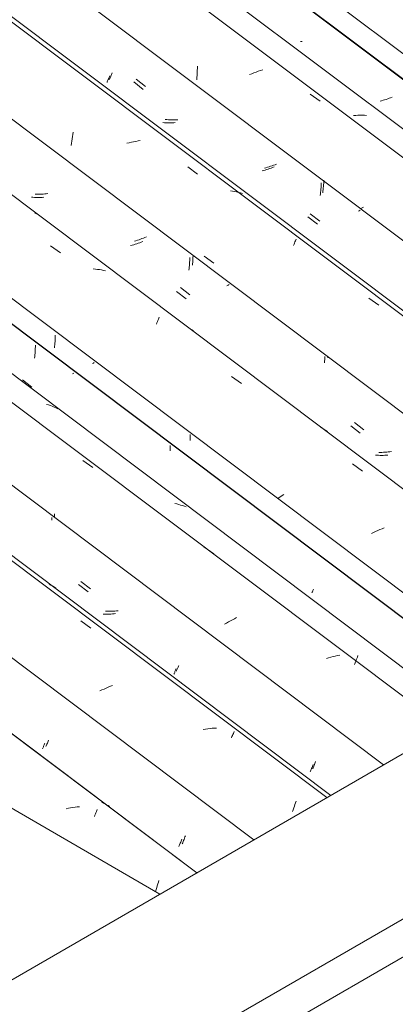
# Model space of a CAD drawing. Header units: metres. Extents: x 6.5 to 21.8, y 0.6 to 11.2.
# Tile 97 of 107: x 12.376 to 12.739, y 8.804 to 9.753. Entities that reach past the tile are written whole.
import ezdxf

# ---------------------------------------------------------------- set-up
doc = ezdxf.new("R2010")
doc.units = ezdxf.units.M
doc.layers.add('A-GLAZ-CWMG', color=7, linetype='Continuous', lineweight=5)
doc.layers.add('A-ROOF', color=7, linetype='Continuous', lineweight=5)

# ---------------------------------------------------------------- blocks, each defined once
blk = doc.blocks.new('FP_70-ISO_02')
at = {"layer": 'A-GLAZ-CWMG'}
blk.add_line((12.54702, 8.93116), (11.05613, 10.05016), dxfattribs=at)
at = {"layer": 'A-GLAZ-CWMG', "color": 9, "true_color": 0xc0c0c0}
for p, q in [((12.42312, 8.99341), (12.42096, 8.99299)), ((12.42528, 8.99378), (12.42312, 8.99341)), ((12.42744, 8.99411), (12.42528, 8.99378)), ((12.42959, 8.99439), (12.42744, 8.99411)), ((12.43173, 8.99462), (12.42959, 8.99439)), ((12.43386, 8.9948), (12.43173, 8.99462)), ((12.44819, 8.98551), (12.4487, 8.98675)), ((12.4487, 8.98675), (12.4492, 8.98794)), ((12.4492, 8.98794), (12.44968, 8.98908)), ((12.44968, 8.98908), (12.45015, 8.99018)), ((12.45015, 8.99018), (12.45061, 8.99122)), ((12.45061, 8.99122), (12.45104, 8.99221)), ((12.50889, 8.91874), (12.50943, 8.92046)), ((12.50943, 8.92046), (12.50998, 8.92215)), ((12.50998, 8.92215), (12.51054, 8.9238)), ((12.50728, 8.91333), (12.50781, 8.91517)), ((12.50781, 8.91517), (12.50834, 8.91697)), ((12.50834, 8.91697), (12.50889, 8.91874))]:
    blk.add_line(p, q, dxfattribs=at)
blk = doc.blocks.new('FP_71-ISO_02')
at = {"layer": 'A-GLAZ-CWMG', "color": 9, "true_color": 0xc0c0c0}
for p, q in [((12.39871, 9.05185), (12.39898, 9.0525)), ((12.39898, 9.0525), (12.39927, 9.05318)), ((12.39927, 9.05318), (12.39957, 9.05389)), ((12.39957, 9.05389), (12.39989, 9.05464)), ((12.39989, 9.05464), (12.40021, 9.05543)), ((12.40021, 9.05543), (12.40054, 9.05625)), ((12.39819, 9.05067), (12.39844, 9.05124)), ((12.39844, 9.05124), (12.39871, 9.05185)), ((12.5298, 8.9566), (12.53012, 8.95737)), ((12.53012, 8.95737), (12.53045, 8.95817)), ((12.53045, 8.95817), (12.53078, 8.959)), ((12.53078, 8.959), (12.53112, 8.95987)), ((12.53112, 8.95987), (12.53148, 8.96077)), ((12.53148, 8.96077), (12.53183, 8.96171)), ((12.53183, 8.96171), (12.53219, 8.96267)), ((12.53219, 8.96267), (12.53256, 8.96367))]:
    blk.add_line(p, q, dxfattribs=at)
blk = doc.blocks.new('FP_72-ISO_02')
at = {"layer": 'A-GLAZ-CWMG'}
blk.add_line((12.67637, 9.00584), (11.18559, 10.12475), dxfattribs=at)
at = {"layer": 'A-GLAZ-CWMG', "color": 9, "true_color": 0xc0c0c0}
for p, q in [((12.40634, 9.20851), (12.40467, 9.20942)), ((12.40798, 9.20755), (12.40634, 9.20851)), ((12.40958, 9.20654), (12.40798, 9.20755)), ((12.41114, 9.20547), (12.40958, 9.20654)), ((12.43514, 9.17396), (12.44475, 9.167)), ((12.45961, 9.10921), (12.45756, 9.10831)), ((12.46167, 9.11009), (12.45961, 9.10921)), ((12.46376, 9.11093), (12.46167, 9.11009)), ((12.46585, 9.11173), (12.46376, 9.11093)), ((12.45553, 9.10739), (12.45352, 9.10643)), ((12.45756, 9.10831), (12.45553, 9.10739)), ((12.5555, 9.06976), (12.55334, 9.06943)), ((12.55765, 9.07004), (12.5555, 9.06976)), ((12.55979, 9.07028), (12.55765, 9.07004)), ((12.56192, 9.07046), (12.55979, 9.07028)), ((12.56405, 9.07059), (12.56192, 9.07046)), ((12.56616, 9.07068), (12.56405, 9.07059)), ((12.58046, 9.06129), (12.58095, 9.06243)), ((12.58095, 9.06243), (12.58142, 9.06352)), ((12.58142, 9.06352), (12.58188, 9.06456)), ((12.58188, 9.06456), (12.58232, 9.06555)), ((12.58232, 9.06555), (12.58273, 9.06649)), ((12.58273, 9.06649), (12.58313, 9.06737)), ((12.64063, 8.99376), (12.64119, 8.99546)), ((12.64119, 8.99546), (12.64174, 8.99711)), ((12.64174, 8.99711), (12.6423, 8.99872)), ((12.6423, 8.99872), (12.64285, 9.00028)), ((12.63954, 8.99026), (12.64009, 8.99203)), ((12.64009, 8.99203), (12.64063, 8.99376))]:
    blk.add_line(p, q, dxfattribs=at)
blk = doc.blocks.new('FP_73-ISO_02')
at = {"layer": 'A-GLAZ-CWMG', "color": 9, "true_color": 0xc0c0c0}
for p, q in [((12.40969, 9.27347), (12.40973, 9.27471)), ((12.40973, 9.27471), (12.40976, 9.27596)), ((12.40976, 9.27596), (12.40976, 9.2772)), ((12.43528, 9.21191), (12.44452, 9.20477)), ((12.4605, 9.18331), (12.45901, 9.18338)), ((12.462, 9.18328), (12.4605, 9.18331)), ((12.4635, 9.18328), (12.462, 9.18328)), ((12.46501, 9.18331), (12.4635, 9.18328)), ((12.46653, 9.18337), (12.46501, 9.18331)), ((12.46805, 9.18346), (12.46653, 9.18337)), ((12.46957, 9.18358), (12.46805, 9.18346)), ((12.47109, 9.18373), (12.46957, 9.18358)), ((12.52813, 9.12736), (12.52842, 9.12803)), ((12.52842, 9.12803), (12.52872, 9.12874)), ((12.52872, 9.12874), (12.52903, 9.12949)), ((12.52903, 9.12949), (12.52935, 9.13026)), ((12.52935, 9.13026), (12.52968, 9.13107)), ((12.52735, 9.12556), (12.5276, 9.12612)), ((12.5276, 9.12612), (12.52786, 9.12672)), ((12.52786, 9.12672), (12.52813, 9.12736)), ((12.6596, 9.033), (12.65993, 9.03383)), ((12.65993, 9.03383), (12.66027, 9.03469)), ((12.66027, 9.03469), (12.66062, 9.03558)), ((12.66062, 9.03558), (12.66098, 9.03651)), ((12.66098, 9.03651), (12.66134, 9.03747)), ((12.66134, 9.03747), (12.6617, 9.03846)), ((12.65896, 9.03145), (12.65927, 9.03221)), ((12.65927, 9.03221), (12.6596, 9.033))]:
    blk.add_line(p, q, dxfattribs=at)
blk = doc.blocks.new('FP_74-ISO_02')
at = {"layer": 'A-GLAZ-CWMG'}
blk.add_line((12.78754, 9.07002), (11.38259, 10.12451), dxfattribs=at)
blk = doc.blocks.new('FP_75-ISO_02')
at = {"layer": 'A-GLAZ-CWMG', "color": 9, "true_color": 0xc0c0c0}
for p, q in [((12.39083, 9.43028), (12.39095, 9.43181)), ((12.39095, 9.43181), (12.39106, 9.43335)), ((12.39106, 9.43335), (12.39114, 9.43489)), ((12.39114, 9.43489), (12.3912, 9.43644)), ((12.3912, 9.43644), (12.39124, 9.43798)), ((12.39124, 9.43798), (12.39126, 9.43953)), ((12.39051, 9.42724), (12.39068, 9.42875)), ((12.39068, 9.42875), (12.39083, 9.43028)), ((12.42837, 9.41282), (12.42774, 9.41247)), ((12.37877, 9.40625), (12.38801, 9.39911)), ((12.42774, 9.41247), (12.4271, 9.41211)), ((12.52126, 9.33798), (12.52132, 9.33967)), ((12.52132, 9.33967), (12.52135, 9.34135)), ((12.52135, 9.34135), (12.52135, 9.34304))]:
    blk.add_line(p, q, dxfattribs=at)
blk = doc.blocks.new('Rectangular Mullion - Telha Fibrocimento - Ondulada-1908998-ISO_02')
at = {"layer": 'A-GLAZ-CWMG'}
for p, q in [((12.84422, 9.10275), (11.43927, 10.15724)), ((12.84451, 9.10292), (11.43957, 10.15741)), ((12.60206, 8.96294), (11.19711, 10.01743))]:
    blk.add_line(p, q, dxfattribs=at)
for name in ['FP_72-ISO_02', 'FP_74-ISO_02', 'FP_75-ISO_02', 'FP_70-ISO_02', 'FP_73-ISO_02', 'FP_71-ISO_02']:
    blk.add_blockref(name, (0, 0), dxfattribs=at)
blk = doc.blocks.new('FP_84-ISO_02')
at = {"layer": 'A-GLAZ-CWMG'}
blk.add_line((12.54701, 8.93116), (11.14231, 9.98546), dxfattribs=at)
at = {"layer": 'A-GLAZ-CWMG', "color": 9, "true_color": 0xc0c0c0}
for p, q in [((12.45571, 8.99921), (12.45506, 8.99952)), ((12.45716, 8.99846), (12.45571, 8.99921)), ((12.45859, 8.99766), (12.45716, 8.99846)), ((12.45999, 8.99682), (12.45859, 8.99766)), ((12.46136, 8.99594), (12.45999, 8.99682)), ((12.4627, 8.99501), (12.46136, 8.99594))]:
    blk.add_line(p, q, dxfattribs=at)
blk = doc.blocks.new('FP_85-ISO_02')
at = {"layer": 'A-GLAZ-CWMG', "color": 9, "true_color": 0xc0c0c0}
for p, q in [((12.40139, 9.05276), (12.40173, 9.05355)), ((12.40173, 9.05355), (12.40208, 9.05437)), ((12.40208, 9.05437), (12.40245, 9.05524)), ((12.40245, 9.05524), (12.40283, 9.05616)), ((12.40283, 9.05616), (12.40322, 9.05712)), ((12.40322, 9.05712), (12.40362, 9.05812)), ((12.40362, 9.05812), (12.40403, 9.05916)), ((12.53557, 8.96573), (12.536, 8.96696)), ((12.53308, 8.95921), (12.53347, 8.96019)), ((12.53347, 8.96019), (12.53388, 8.96122)), ((12.53388, 8.96122), (12.53429, 8.96229)), ((12.53429, 8.96229), (12.53471, 8.9634)), ((12.53471, 8.9634), (12.53514, 8.96454)), ((12.53514, 8.96454), (12.53557, 8.96573))]:
    blk.add_line(p, q, dxfattribs=at)
blk = doc.blocks.new('FP_86-ISO_02')
at = {"layer": 'A-GLAZ-CWMG'}
blk.add_line((12.6725, 9.00361), (11.1826, 10.12186), dxfattribs=at)
blk = doc.blocks.new('FP_87-ISO_02')
at = {"layer": 'A-GLAZ-CWMG', "color": 9, "true_color": 0xc0c0c0}
for p, q in [((12.40726, 9.27089), (12.40729, 9.27224)), ((12.40729, 9.27224), (12.40731, 9.2736)), ((12.43293, 9.20911), (12.44217, 9.20197)), ((12.45812, 9.18039), (12.45663, 9.18044)), ((12.45963, 9.18037), (12.45812, 9.18039)), ((12.46113, 9.18039), (12.45963, 9.18037)), ((12.46265, 9.18043), (12.46113, 9.18039)), ((12.46416, 9.18051), (12.46265, 9.18043)), ((12.46569, 9.18062), (12.46416, 9.18051)), ((12.46721, 9.18075), (12.46569, 9.18062)), ((12.46874, 9.18092), (12.46721, 9.18075)), ((12.52695, 9.12731), (12.52729, 9.12814)), ((12.5249, 9.12247), (12.52516, 9.12306)), ((12.52516, 9.12306), (12.52543, 9.12368)), ((12.52543, 9.12368), (12.52571, 9.12434)), ((12.52571, 9.12434), (12.526, 9.12503)), ((12.526, 9.12503), (12.52631, 9.12575)), ((12.52631, 9.12575), (12.52663, 9.12651)), ((12.52663, 9.12651), (12.52695, 9.12731)), ((12.65822, 9.03268), (12.65858, 9.03362)), ((12.65858, 9.03362), (12.65894, 9.03459)), ((12.65894, 9.03459), (12.65931, 9.03559)), ((12.65652, 9.02846), (12.65685, 9.02924)), ((12.65685, 9.02924), (12.65718, 9.03005)), ((12.65718, 9.03005), (12.65752, 9.03089)), ((12.65752, 9.03089), (12.65786, 9.03177)), ((12.65786, 9.03177), (12.65822, 9.03268))]:
    blk.add_line(p, q, dxfattribs=at)
blk = doc.blocks.new('FP_88-ISO_02')
at = {"layer": 'A-GLAZ-CWMG'}
blk.add_line((12.80822, 9.08198), (11.31661, 10.20152), dxfattribs=at)
at = {"layer": 'A-GLAZ-CWMG', "color": 9, "true_color": 0xc0c0c0}
for p, q in [((12.40395, 9.38207), (12.40209, 9.38265)), ((12.40579, 9.38144), (12.40395, 9.38207)), ((12.40759, 9.38075), (12.40579, 9.38144)), ((12.40936, 9.38001), (12.40759, 9.38075)), ((12.4111, 9.37921), (12.40936, 9.38001)), ((12.41281, 9.37836), (12.4111, 9.37921)), ((12.43697, 9.32859), (12.44662, 9.32174)), ((12.52765, 9.28664), (12.52571, 9.28707)), ((12.52956, 9.28617), (12.52765, 9.28664)), ((12.53145, 9.28564), (12.52956, 9.28617)), ((12.53331, 9.28505), (12.53145, 9.28564)), ((12.53514, 9.28441), (12.53331, 9.28505)), ((12.53694, 9.28372), (12.53514, 9.28441)), ((12.57583, 9.25688), (12.5758, 9.25699)), ((12.57584, 9.25673), (12.57583, 9.25688)), ((12.55391, 9.24544), (12.56356, 9.23857)), ((12.58331, 9.17607), (12.58138, 9.17505)), ((12.58528, 9.17708), (12.58331, 9.17607)), ((12.57572, 9.17188), (12.57389, 9.17079)), ((12.57758, 9.17295), (12.57572, 9.17188)), ((12.57946, 9.17401), (12.57758, 9.17295)), ((12.58138, 9.17505), (12.57946, 9.17401)), ((12.6742, 9.13836), (12.67206, 9.1377)), ((12.67635, 9.13898), (12.6742, 9.13836)), ((12.6785, 9.13956), (12.67635, 9.13898)), ((12.68066, 9.1401), (12.6785, 9.13956)), ((12.68282, 9.1406), (12.68066, 9.1401)), ((12.68498, 9.14106), (12.68282, 9.1406)), ((12.70098, 9.13643), (12.70152, 9.13782)), ((12.70152, 9.13782), (12.70204, 9.13916)), ((12.70204, 9.13916), (12.70256, 9.14046)), ((12.69935, 9.13201), (12.6999, 9.13353)), ((12.6999, 9.13353), (12.70044, 9.135)), ((12.70044, 9.135), (12.70098, 9.13643))]:
    blk.add_line(p, q, dxfattribs=at)
blk = doc.blocks.new('FP_89-ISO_02')
at = {"layer": 'A-GLAZ-CWMG', "color": 9, "true_color": 0xc0c0c0}
for p, q in [((12.40999, 9.4401), (12.41013, 9.44162)), ((12.41013, 9.44162), (12.41025, 9.44315)), ((12.41025, 9.44315), (12.41034, 9.44469)), ((12.41034, 9.44469), (12.41042, 9.44623)), ((12.41042, 9.44623), (12.41047, 9.44778)), ((12.41047, 9.44778), (12.4105, 9.44932)), ((12.40965, 9.43707), (12.40983, 9.43858)), ((12.40983, 9.43858), (12.40999, 9.4401)), ((12.44722, 9.4224), (12.44635, 9.42192)), ((12.44808, 9.42288), (12.44722, 9.4224)), ((12.54051, 9.34784), (12.54056, 9.34923)), ((12.54056, 9.34923), (12.54061, 9.35063)), ((12.54061, 9.35063), (12.54063, 9.35202)), ((12.54063, 9.35202), (12.54063, 9.35342)), ((12.65914, 9.20331), (12.65942, 9.20398)), ((12.65942, 9.20398), (12.65972, 9.20469)), ((12.65814, 9.20098), (12.65836, 9.20151)), ((12.65836, 9.20151), (12.65861, 9.20207)), ((12.65861, 9.20207), (12.65886, 9.20267)), ((12.65886, 9.20267), (12.65914, 9.20331))]:
    blk.add_line(p, q, dxfattribs=at)
blk = doc.blocks.new('FP_90-ISO_02')
at = {"layer": 'A-GLAZ-CWMG'}
blk.add_line((12.93805, 9.15692), (11.44716, 10.27592), dxfattribs=at)
at = {"layer": 'A-GLAZ-CWMG', "color": 9, "true_color": 0xc0c0c0}
for p, q in [((12.4058, 9.53548), (12.41542, 9.52857)), ((12.44918, 9.51296), (12.44714, 9.51314)), ((12.4512, 9.51273), (12.44918, 9.51296)), ((12.4532, 9.51245), (12.4512, 9.51273)), ((12.45517, 9.51211), (12.4532, 9.51245)), ((12.45712, 9.51171), (12.45517, 9.51211)), ((12.45905, 9.51126), (12.45712, 9.51171)), ((12.508, 9.46004), (12.50851, 9.46127)), ((12.50851, 9.46127), (12.50901, 9.46246)), ((12.50901, 9.46246), (12.50949, 9.46359)), ((12.50949, 9.46359), (12.50996, 9.46468)), ((12.50996, 9.46468), (12.51042, 9.46571)), ((12.51042, 9.46571), (12.51086, 9.4667)), ((12.54385, 9.45337), (12.5423, 9.45447)), ((12.58068, 9.40956), (12.59029, 9.40261)), ((12.66824, 9.35953), (12.66658, 9.36046)), ((12.66987, 9.35855), (12.66824, 9.35953)), ((12.67145, 9.35752), (12.66987, 9.35855)), ((12.673, 9.35643), (12.67145, 9.35752)), ((12.69717, 9.3253), (12.70678, 9.31833)), ((12.62655, 9.29275), (12.62515, 9.29178)), ((12.62797, 9.29373), (12.62655, 9.29275)), ((12.62943, 9.29471), (12.62797, 9.29373)), ((12.6309, 9.29568), (12.62943, 9.29471)), ((12.7216, 9.26102), (12.71954, 9.26014)), ((12.72367, 9.26188), (12.7216, 9.26102)), ((12.72577, 9.2627), (12.72367, 9.26188)), ((12.72787, 9.26349), (12.72577, 9.2627)), ((12.7175, 9.25923), (12.71548, 9.25829)), ((12.71954, 9.26014), (12.7175, 9.25923))]:
    blk.add_line(p, q, dxfattribs=at)
blk = doc.blocks.new('FP_91-ISO_02')
at = {"layer": 'A-GLAZ-CWMG', "color": 9, "true_color": 0xc0c0c0}
for p, q in [((12.38898, 9.5822), (12.38751, 9.58233)), ((12.39046, 9.58211), (12.38898, 9.5822)), ((12.39195, 9.58204), (12.39046, 9.58211)), ((12.39345, 9.58201), (12.39195, 9.58204)), ((12.39495, 9.58201), (12.39345, 9.58201)), ((12.39646, 9.58204), (12.39495, 9.58201)), ((12.39797, 9.58211), (12.39646, 9.58204)), ((12.39949, 9.5822), (12.39797, 9.58211)), ((12.48616, 9.53643), (12.48467, 9.53599)), ((12.48763, 9.53689), (12.48616, 9.53643)), ((12.4891, 9.53737), (12.48763, 9.53689)), ((12.49056, 9.53787), (12.4891, 9.53737)), ((12.492, 9.53838), (12.49056, 9.53787)), ((12.49343, 9.53891), (12.492, 9.53838)), ((12.49485, 9.53946), (12.49343, 9.53891)), ((12.48467, 9.53599), (12.48318, 9.53557)), ((12.5399, 9.51651), (12.54003, 9.51804)), ((12.54003, 9.51804), (12.54014, 9.51957)), ((12.54014, 9.51957), (12.54022, 9.52111)), ((12.54022, 9.52111), (12.54029, 9.52266)), ((12.54029, 9.52266), (12.54033, 9.5242)), ((12.5394, 9.51197), (12.53958, 9.51347)), ((12.53958, 9.51347), (12.53975, 9.51499)), ((12.53975, 9.51499), (12.5399, 9.51651)), ((12.52744, 9.49148), (12.53669, 9.48435)), ((12.57727, 9.4974), (12.57617, 9.4968)), ((12.57835, 9.49801), (12.57727, 9.4974)), ((12.67031, 9.42274), (12.67039, 9.42427)), ((12.67039, 9.42427), (12.67044, 9.4258)), ((12.67044, 9.4258), (12.67047, 9.42733)), ((12.67047, 9.42733), (12.67048, 9.42886)), ((12.69554, 9.36186), (12.70479, 9.35474)), ((12.72085, 9.33363), (12.71937, 9.33375)), ((12.72233, 9.33355), (12.72085, 9.33363)), ((12.72382, 9.3335), (12.72233, 9.33355)), ((12.72532, 9.33349), (12.72382, 9.3335)), ((12.72683, 9.3335), (12.72532, 9.33349)), ((12.72834, 9.33355), (12.72683, 9.3335)), ((12.72986, 9.33363), (12.72834, 9.33355)), ((12.73138, 9.33374), (12.72986, 9.33363))]:
    blk.add_line(p, q, dxfattribs=at)
blk = doc.blocks.new('FP_92-ISO_02')
at = {"layer": 'A-GLAZ-CWMG'}
blk.add_line((13.0674, 9.2316), (11.57662, 10.35052), dxfattribs=at)
at = {"layer": 'A-GLAZ-CWMG', "color": 9, "true_color": 0xc0c0c0}
for p, q in [((12.42676, 9.63853), (12.42711, 9.64068)), ((12.42711, 9.64068), (12.42748, 9.6428)), ((12.42748, 9.6428), (12.42786, 9.64491)), ((12.42588, 9.632), (12.42615, 9.63419)), ((12.42615, 9.63419), (12.42644, 9.63637)), ((12.42644, 9.63637), (12.42676, 9.63853)), ((12.48173, 9.63472), (12.47958, 9.63418)), ((12.48389, 9.63522), (12.48173, 9.63472)), ((12.48606, 9.63568), (12.48389, 9.63522)), ((12.48822, 9.63609), (12.48606, 9.63568)), ((12.49038, 9.63646), (12.48822, 9.63609)), ((12.49253, 9.63677), (12.49038, 9.63646)), ((12.53826, 9.61141), (12.54787, 9.60447)), ((12.5814, 9.58814), (12.5794, 9.58844)), ((12.58337, 9.5878), (12.5814, 9.58814)), ((12.58532, 9.58739), (12.58337, 9.5878)), ((12.58725, 9.58694), (12.58532, 9.58739)), ((12.58914, 9.58642), (12.58725, 9.58694)), ((12.59101, 9.58585), (12.58914, 9.58642)), ((12.64037, 9.53585), (12.64086, 9.53698)), ((12.64086, 9.53698), (12.64133, 9.53806)), ((12.64133, 9.53806), (12.64179, 9.53909)), ((12.64179, 9.53909), (12.64222, 9.54007)), ((12.64222, 9.54007), (12.64264, 9.541)), ((12.64264, 9.541), (12.64304, 9.54187)), ((12.71294, 9.48509), (12.72254, 9.47812))]:
    blk.add_line(p, q, dxfattribs=at)
blk = doc.blocks.new('FP_93-ISO_02')
at = {"layer": 'A-GLAZ-CWMG', "color": 9, "true_color": 0xc0c0c0}
for p, q in [((12.46337, 9.69722), (12.46368, 9.69797)), ((12.46368, 9.69797), (12.464, 9.69875)), ((12.464, 9.69875), (12.46434, 9.69957)), ((12.46434, 9.69957), (12.46467, 9.70042)), ((12.46467, 9.70042), (12.46502, 9.7013)), ((12.46502, 9.7013), (12.46537, 9.70222)), ((12.46278, 9.69582), (12.46307, 9.6965)), ((12.46307, 9.6965), (12.46337, 9.69722)), ((12.48845, 9.69601), (12.4977, 9.68887)), ((12.51811, 9.65704), (12.51664, 9.65717)), ((12.51958, 9.65693), (12.51811, 9.65704)), ((12.52107, 9.65686), (12.51958, 9.65693)), ((12.52257, 9.65682), (12.52107, 9.65686)), ((12.52407, 9.65681), (12.52257, 9.65682)), ((12.52558, 9.65683), (12.52407, 9.65681)), ((12.52709, 9.65689), (12.52558, 9.65683)), ((12.52861, 9.65697), (12.52709, 9.65689)), ((12.61825, 9.61203), (12.61677, 9.61156)), ((12.61971, 9.61253), (12.61825, 9.61203)), ((12.62115, 9.61304), (12.61971, 9.61253)), ((12.62259, 9.61356), (12.62115, 9.61304)), ((12.62401, 9.6141), (12.62259, 9.61356)), ((12.61381, 9.61067), (12.61231, 9.61026)), ((12.61529, 9.6111), (12.61381, 9.61067)), ((12.61677, 9.61156), (12.61529, 9.6111)), ((12.66924, 9.59266), (12.66936, 9.59419)), ((12.66936, 9.59419), (12.66946, 9.59573)), ((12.66946, 9.59573), (12.66953, 9.59727)), ((12.66953, 9.59727), (12.66958, 9.59882)), ((12.66858, 9.5866), (12.66878, 9.5881)), ((12.66878, 9.5881), (12.66895, 9.58961)), ((12.66895, 9.58961), (12.66911, 9.59113)), ((12.66911, 9.59113), (12.66924, 9.59266)), ((12.65656, 9.56623), (12.66581, 9.5591)), ((12.70663, 9.57208), (12.70542, 9.57142)), ((12.70782, 9.57274), (12.70663, 9.57208))]:
    blk.add_line(p, q, dxfattribs=at)
blk = doc.blocks.new('FP_94-ISO_02')
at = {"layer": 'A-GLAZ-CWMG'}
blk.add_line((13.17857, 9.29578), (11.77362, 10.35027), dxfattribs=at)
blk = doc.blocks.new('FP_95-ISO_02')
at = {"layer": 'A-GLAZ-CWMG', "color": 9, "true_color": 0xc0c0c0}
for p, q in [((12.73554, 9.67862), (12.73411, 9.67808)), ((12.72531, 9.6752), (12.72382, 9.67479)), ((12.7268, 9.67564), (12.72531, 9.6752)), ((12.72829, 9.67609), (12.7268, 9.67564)), ((12.72976, 9.67656), (12.72829, 9.67609)), ((12.73122, 9.67705), (12.72976, 9.67656)), ((12.73267, 9.67756), (12.73122, 9.67705)), ((12.73411, 9.67808), (12.73267, 9.67756))]:
    blk.add_line(p, q, dxfattribs=at)
blk = doc.blocks.new('Rectangular Mullion - Telha Fibrocimento - Ondulada-V79-ISO_02')
at = {"layer": 'A-GLAZ-CWMG'}
for p, q in [((13.34714, 9.24453), (11.8303, 10.383)), ((13.3494, 9.24322), (11.8306, 10.38317)), ((12.99309, 9.1887), (11.58814, 10.24319)), ((12.8629, 9.11354), (11.45796, 10.16803)), ((12.72734, 9.03527), (11.3224, 10.08976))]:
    blk.add_line(p, q, dxfattribs=at)
for name in ['FP_92-ISO_02', 'FP_94-ISO_02', 'FP_95-ISO_02', 'FP_90-ISO_02', 'FP_93-ISO_02', 'FP_88-ISO_02', 'FP_91-ISO_02', 'FP_86-ISO_02', 'FP_89-ISO_02', 'FP_87-ISO_02', 'FP_84-ISO_02', 'FP_85-ISO_02']:
    blk.add_blockref(name, (0, 0), dxfattribs=at)
blk = doc.blocks.new('FP_103-ISO_02')
at = {"layer": 'A-GLAZ-CWMG'}
blk.add_line((12.93804, 9.15692), (11.53334, 10.21122), dxfattribs=at)
at = {"layer": 'A-GLAZ-CWMG', "color": 9, "true_color": 0xc0c0c0}
blk.add_line((12.39237, 9.56623), (12.3909, 9.56697), dxfattribs=at)
blk = doc.blocks.new('FP_104-ISO_02')
at = {"layer": 'A-GLAZ-CWMG', "color": 9, "true_color": 0xc0c0c0}
for p, q in [((12.39267, 9.58506), (12.39116, 9.58509)), ((12.39417, 9.58507), (12.39267, 9.58506)), ((12.39569, 9.5851), (12.39417, 9.58507)), ((12.39721, 9.58517), (12.39569, 9.5851)), ((12.39873, 9.58527), (12.39721, 9.58517)), ((12.40026, 9.58539), (12.39873, 9.58527)), ((12.40179, 9.58555), (12.40026, 9.58539)), ((12.40332, 9.58573), (12.40179, 9.58555)), ((12.48836, 9.54031), (12.48689, 9.53984)), ((12.48983, 9.5408), (12.48836, 9.54031)), ((12.49128, 9.54131), (12.48983, 9.5408)), ((12.49273, 9.54183), (12.49128, 9.54131)), ((12.49416, 9.54237), (12.49273, 9.54183)), ((12.49558, 9.54293), (12.49416, 9.54237)), ((12.49698, 9.54349), (12.49558, 9.54293)), ((12.49837, 9.54407), (12.49698, 9.54349)), ((12.54277, 9.51663), (12.54292, 9.51811)), ((12.54292, 9.51811), (12.54306, 9.5196)), ((12.54306, 9.5196), (12.54317, 9.5211)), ((12.54317, 9.5211), (12.54326, 9.5226)), ((12.54326, 9.5226), (12.54334, 9.52411)), ((12.54334, 9.52411), (12.54339, 9.52561)), ((12.53116, 9.49524), (12.54039, 9.48809)), ((12.67342, 9.42733), (12.67344, 9.42801)), ((12.69907, 9.36529), (12.7083, 9.35815)), ((12.73333, 9.33688), (12.7318, 9.33673)), ((12.73486, 9.33707), (12.73333, 9.33688)), ((12.72421, 9.33637), (12.7227, 9.33639)), ((12.72572, 9.33638), (12.72421, 9.33637)), ((12.72723, 9.33643), (12.72572, 9.33638)), ((12.72875, 9.3365), (12.72723, 9.33643)), ((12.73027, 9.3366), (12.72875, 9.3365)), ((12.7318, 9.33673), (12.73027, 9.3366))]:
    blk.add_line(p, q, dxfattribs=at)
blk = doc.blocks.new('FP_105-ISO_02')
at = {"layer": 'A-GLAZ-CWMG'}
blk.add_line((13.06353, 9.22937), (11.57363, 10.34762), dxfattribs=at)
at = {"layer": 'A-GLAZ-CWMG', "color": 9, "true_color": 0xc0c0c0}
blk.add_line((12.55399, 9.52542), (12.56353, 9.51865), dxfattribs=at)
blk = doc.blocks.new('FP_106-ISO_02')
at = {"layer": 'A-GLAZ-CWMG', "color": 9, "true_color": 0xc0c0c0}
for p, q in [((12.462, 9.69666), (12.46234, 9.69753)), ((12.46234, 9.69753), (12.46269, 9.69843)), ((12.46269, 9.69843), (12.46305, 9.69937)), ((12.46041, 9.69282), (12.46071, 9.69352)), ((12.46071, 9.69352), (12.46102, 9.69425)), ((12.46102, 9.69425), (12.46133, 9.69502)), ((12.46133, 9.69502), (12.46166, 9.69583)), ((12.46166, 9.69583), (12.462, 9.69666)), ((12.48614, 9.69329), (12.49538, 9.68614)), ((12.51575, 9.65408), (12.51427, 9.6542)), ((12.51723, 9.654), (12.51575, 9.65408)), ((12.51872, 9.65394), (12.51723, 9.654)), ((12.52022, 9.65392), (12.51872, 9.65394)), ((12.52173, 9.65393), (12.52022, 9.65392)), ((12.52324, 9.65397), (12.52173, 9.65393)), ((12.52476, 9.65404), (12.52324, 9.65397)), ((12.52628, 9.65415), (12.52476, 9.65404)), ((12.61146, 9.60799), (12.60997, 9.60757)), ((12.61295, 9.60844), (12.61146, 9.60799)), ((12.61442, 9.6089), (12.61295, 9.60844)), ((12.61589, 9.60938), (12.61442, 9.6089)), ((12.61735, 9.60988), (12.61589, 9.60938)), ((12.61879, 9.6104), (12.61735, 9.60988)), ((12.62022, 9.61094), (12.61879, 9.6104)), ((12.62164, 9.61148), (12.62022, 9.61094)), ((12.66693, 9.5916), (12.66702, 9.59314)), ((12.66702, 9.59314), (12.66709, 9.59468)), ((12.66709, 9.59468), (12.66714, 9.59623)), ((12.66619, 9.58399), (12.66637, 9.5855)), ((12.66637, 9.5855), (12.66654, 9.58701)), ((12.66654, 9.58701), (12.66669, 9.58853)), ((12.66669, 9.58853), (12.66682, 9.59006)), ((12.66682, 9.59006), (12.66693, 9.5916)), ((12.70379, 9.56927), (12.70297, 9.56883)), ((12.7046, 9.56972), (12.70379, 9.56927)), ((12.65422, 9.56345), (12.66346, 9.55631))]:
    blk.add_line(p, q, dxfattribs=at)
blk = doc.blocks.new('FP_107-ISO_02')
at = {"layer": 'A-GLAZ-CWMG'}
blk.add_line((13.19926, 9.30773), (11.70764, 10.42728), dxfattribs=at)
at = {"layer": 'A-GLAZ-CWMG', "color": 9, "true_color": 0xc0c0c0}
for p, q in [((12.54766, 9.70646), (12.54786, 9.70868)), ((12.54714, 9.69526), (12.54718, 9.69751)), ((12.54718, 9.69751), (12.54726, 9.69975)), ((12.54726, 9.69975), (12.54736, 9.70199)), ((12.54736, 9.70199), (12.5475, 9.70423)), ((12.5475, 9.70423), (12.54766, 9.70646)), ((12.60005, 9.7013), (12.59796, 9.70047)), ((12.60215, 9.70211), (12.60005, 9.7013)), ((12.60426, 9.70287), (12.60215, 9.70211)), ((12.60638, 9.70361), (12.60426, 9.70287)), ((12.60852, 9.70431), (12.60638, 9.70361)), ((12.61066, 9.70497), (12.60852, 9.70431)), ((12.65658, 9.68156), (12.66622, 9.6747)), ((12.7004, 9.66109), (12.69827, 9.66094)), ((12.70252, 9.66119), (12.7004, 9.66109)), ((12.70462, 9.66124), (12.70252, 9.66119)), ((12.70671, 9.66125), (12.70462, 9.66124)), ((12.70879, 9.6612), (12.70671, 9.66125)), ((12.71086, 9.66109), (12.70879, 9.6612))]:
    blk.add_line(p, q, dxfattribs=at)
blk = doc.blocks.new('FP_108-ISO_02')
at = {"layer": 'A-GLAZ-CWMG', "color": 9, "true_color": 0xc0c0c0}
blk.add_line((12.64871, 9.7322), (12.64726, 9.73238), dxfattribs=at)
blk = doc.blocks.new('Rectangular Mullion - Telha Fibrocimento - Ondulada-V99-ISO_02')
at = {"layer": 'A-GLAZ-CWMG'}
for p, q in [((18.15755, 5.65886), (11.84899, 10.39379)), ((13.11837, 9.26103), (11.71343, 10.31552))]:
    blk.add_line(p, q, dxfattribs=at)
for name in ['FP_107-ISO_02', 'FP_105-ISO_02', 'FP_108-ISO_02', 'FP_106-ISO_02', 'FP_103-ISO_02', 'FP_104-ISO_02']:
    blk.add_blockref(name, (0, 0), dxfattribs=at)
blk = doc.blocks.new('RUFO_1_ - RUFO_1_-1923193-ISO_02')
at = {"layer": 'A-ROOF'}
for p, q in [((12.51136, 8.91057), (10.71877, 9.94552)), ((13.21846, 9.31882), (10.19558, 7.57356)), ((10.47135, 7.57356), (13.35635, 9.23921)), ((13.35635, 9.20247), (12.54311, 8.73294))]:
    blk.add_line(p, q, dxfattribs=at)

msp = doc.modelspace()

# ---------------------------------------------------------------- block references
at = {"layer": 'A-GLAZ-CWMG'}
for name in ['Rectangular Mullion - Telha Fibrocimento - Ondulada-V99-ISO_02', 'Rectangular Mullion - Telha Fibrocimento - Ondulada-V79-ISO_02', 'Rectangular Mullion - Telha Fibrocimento - Ondulada-1908998-ISO_02']:
    msp.add_blockref(name, (0, 0), dxfattribs=at)
at = {"layer": 'A-ROOF'}
msp.add_blockref('RUFO_1_ - RUFO_1_-1923193-ISO_02', (0, 0), dxfattribs=at)

doc.saveas('drawing.dxf')
